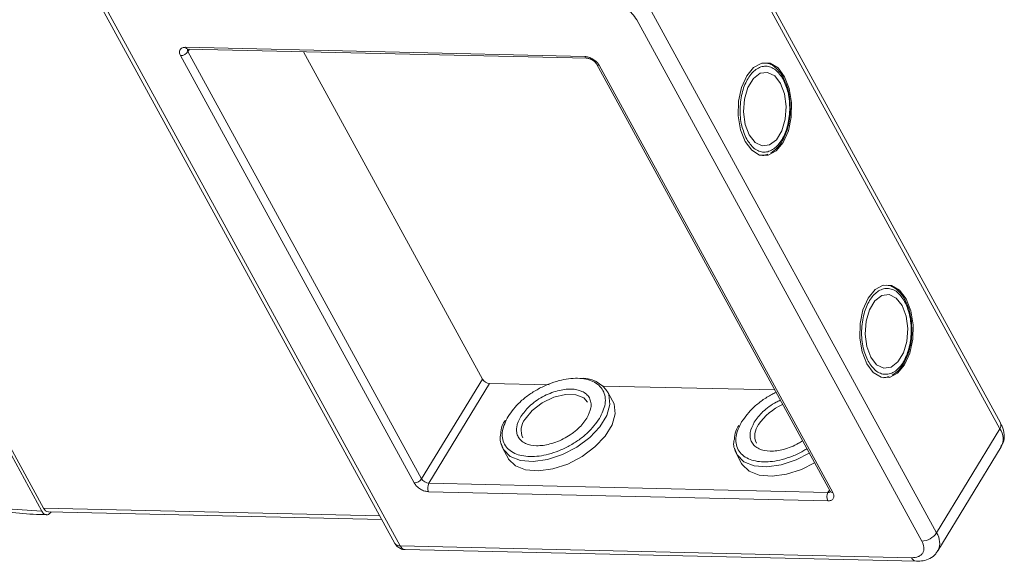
# Model space of a CAD drawing. Header units: millimetres. Extents: x 207 to 1682, y 260 to 1293.
# Tile 67 of 84: x 1186 to 1258, y 1136 to 1176. Entities that reach past the tile are written whole.
import ezdxf

# ---------------------------------------------------------------- set-up
doc = ezdxf.new("R2010")
doc.units = ezdxf.units.MM

msp = doc.modelspace()

# ---------------------------------------------------------------- linework, layer by layer
at = {"color": 7, "linetype": 'Continuous', "lineweight": 15}
for p, q in [((1257.926, 1145.912), (1236.888, 1184.365)), ((1236.834, 1183.926), (1257.872, 1145.473)), ((1187.175, 1139.409), (1164.758, 1180.383)), ((1164.889, 1180.598), (1187.306, 1139.623)), ((1190.809, 1178.008), (1213.226, 1137.033)), ((1191.208, 1177.816), (1213.625, 1136.841)), ((1231.074, 1175.656), (1252.112, 1137.203)), ((1253.203, 1137.8), (1232.166, 1176.254)), ((1197.788, 1173.619), (1227.239, 1172.943)), ((1198.07, 1173.484), (1197.961, 1173.304)), ((1197.965, 1173.486), (1227.415, 1172.81)), ((1214.659, 1141.486), (1197.415, 1173.005)), ((1215.204, 1141.785), (1197.961, 1173.304)), ((1206.479, 1173.291), (1219.686, 1149.15)), ((1228.103, 1172.392), (1245.347, 1140.873)), ((1228.302, 1172.296), (1245.546, 1140.777)), ((1242.017, 1171.131), (1241.939, 1171.3)), ((1240.462, 1165.648), (1240.349, 1165.635)), ((1240.494, 1165.665), (1240.744, 1165.747)), ((1250.984, 1154.741), (1250.906, 1154.91)), ((1215.204, 1141.785), (1219.686, 1149.15)), ((1215.736, 1141.461), (1220.218, 1148.827)), ((1220.218, 1148.827), (1224.607, 1148.726)), ((1249.429, 1149.258), (1249.316, 1149.245)), ((1249.461, 1149.275), (1249.711, 1149.357)), ((1228.614, 1148.634), (1241.259, 1148.344)), ((1229.3, 1147.551), (1228.921, 1148.245)), ((1257.872, 1145.473), (1253.203, 1137.8)), ((1221.201, 1144.021), (1221.58, 1143.328)), ((1253.304, 1136.478), (1257.972, 1144.15)), ((1238.44, 1143.626), (1238.82, 1142.932)), ((1245.187, 1140.786), (1215.736, 1141.461)), ((1245.172, 1140.163), (1215.722, 1140.839)), ((1245.296, 1140.965), (1245.187, 1140.786)), ((1212.12, 1139.054), (1187.306, 1139.623)), ((1187.659, 1139.358), (1212.263, 1138.793)), ((1251.365, 1135.975), (1213.625, 1136.841)), ((1213.978, 1136.575), (1251.718, 1135.709))]:
    msp.add_line(p, q, dxfattribs=at)
at = {"color": 7, "linetype": 'Continuous', "lineweight": 15, "flags": 128}
for points in [[(1241.992, 1171.452), (1241.505, 1172.095), (1240.923, 1172.44), (1240.304, 1172.454), (1239.706, 1172.136), (1239.191, 1171.517), (1238.806, 1170.657), (1238.591, 1169.64), (1238.567, 1168.567), (1238.735, 1167.541), (1239.079, 1166.664), (1239.566, 1166.022), (1240.148, 1165.677), (1240.768, 1165.662), (1241.365, 1165.98), (1241.881, 1166.6), (1242.265, 1167.46), (1242.48, 1168.476), (1242.505, 1169.55), (1242.336, 1170.575), (1241.992, 1171.452)], [(1241.693, 1170.961), (1241.258, 1171.515), (1240.735, 1171.772), (1240.189, 1171.702), (1239.684, 1171.313), (1239.282, 1170.652), (1239.031, 1169.799), (1238.961, 1168.857), (1239.082, 1167.939), (1239.378, 1167.156), (1239.813, 1166.602), (1240.336, 1166.345), (1240.883, 1166.415), (1241.387, 1166.803), (1241.789, 1167.464), (1242.04, 1168.317), (1242.11, 1169.26), (1241.989, 1170.178), (1241.693, 1170.961)], [(1250.959, 1155.062), (1250.472, 1155.705), (1249.89, 1156.05), (1249.27, 1156.064), (1248.673, 1155.746), (1248.157, 1155.127), (1247.773, 1154.267), (1247.558, 1153.25), (1247.533, 1152.177), (1247.701, 1151.151), (1248.046, 1150.275), (1248.533, 1149.632), (1249.115, 1149.287), (1249.734, 1149.272), (1250.331, 1149.59), (1250.847, 1150.21), (1251.232, 1151.07), (1251.447, 1152.086), (1251.471, 1153.16), (1251.303, 1154.185), (1250.959, 1155.062)], [(1250.66, 1154.571), (1250.225, 1155.125), (1249.702, 1155.382), (1249.155, 1155.312), (1248.651, 1154.923), (1248.248, 1154.262), (1247.998, 1153.409), (1247.928, 1152.467), (1248.049, 1151.549), (1248.345, 1150.766), (1248.78, 1150.212), (1249.303, 1149.955), (1249.849, 1150.025), (1250.354, 1150.413), (1250.756, 1151.074), (1251.007, 1151.927), (1251.077, 1152.87), (1250.956, 1153.788), (1250.66, 1154.571)], [(1228.975, 1148.136), (1229.025, 1148.006), (1229.099, 1147.28), (1228.873, 1146.469), (1228.365, 1145.634), (1227.611, 1144.835), (1226.668, 1144.132), (1225.606, 1143.578), (1224.504, 1143.214), (1223.443, 1143.066), (1222.502, 1143.145), (1221.75, 1143.446), (1221.245, 1143.946), (1221.045, 1144.452)], [(1222.834, 1146.184), (1223.364, 1146.832), (1224.099, 1147.395), (1224.95, 1147.806), (1225.814, 1148.016), (1226.588, 1147.998), (1227.177, 1147.755), (1227.454, 1147.442)], [(1221.58, 1143.328), (1221.624, 1143.253), (1222.13, 1142.753), (1222.881, 1142.452), (1223.822, 1142.372), (1224.883, 1142.52), (1225.986, 1142.885), (1227.048, 1143.439), (1227.99, 1144.141), (1228.744, 1144.94), (1229.253, 1145.776), (1229.478, 1146.587), (1229.405, 1147.313), (1229.3, 1147.551)], [(1243.812, 1143.678), (1242.846, 1143.183), (1241.743, 1142.818), (1240.682, 1142.67), (1239.741, 1142.749), (1238.99, 1143.05), (1238.484, 1143.551), (1238.285, 1144.056)], [(1238.82, 1142.932), (1238.863, 1142.857), (1239.369, 1142.357), (1240.121, 1142.056), (1241.062, 1141.977), (1242.123, 1142.125), (1243.225, 1142.489), (1244.191, 1142.984)]]:
    msp.add_lwpolyline(points, dxfattribs=at)
at = {"color": 7, "linetype": 'Continuous', "lineweight": 15}
for centre, radius, start, end in [((1197.989, 1173.702), 0.217, 202.38401, 263.66952), ((1198.16, 1173.434), 0.239, 166.96444, 213.12547), ((1197.399, 1173.681), 0.676, 271.29253, 326.07318), ((1227.435, 1173.02), 0.211, 201.41619, 264.73451), ((1228.28, 1172.506), 0.211, 212.59835, 275.95795), ((1220.264, 1149.501), 0.676, 211.28833, 266.07738), ((1227.057, 1146.962), 2.248, 31.46144, 94.78041), ((1243.506, 1143.484), 4.135, 113.66206, 146.11822), ((1223.845, 1145.37), 1.298, 141.16362, 204.84518), ((1257.518, 1145.739), 0.443, 323.05751, 22.98806), ((1241.085, 1144.974), 1.298, 141.16362, 204.84518), ((1256.847, 1144.73), 1.266, 332.73921, 35.93869), ((1214.643, 1142.162), 0.676, 271.29253, 326.07318), ((1215.782, 1142.136), 0.676, 211.28833, 266.07738), ((1216.329, 1141.136), 0.676, 151.28833, 206.07738), ((1245.78, 1140.461), 0.676, 151.28833, 206.07738), ((1245.211, 1141.023), 0.239, 264.24648, 310.36926), ((1245.529, 1140.998), 0.221, 214.37766, 274.3082), ((1187.699, 1139.778), 0.422, 201.42703, 264.62651), ((1252.081, 1138.555), 1.353, 271.29253, 326.07318), ((1252.102, 1137.05), 1.333, 335.01474, 34.24778), ((1213.588, 1137.275), 0.436, 213.84386, 274.84199), ((1214.026, 1137.007), 0.434, 202.38401, 263.66952), ((1251.772, 1136.149), 0.443, 203.06997, 262.89888)]:
    msp.add_arc(centre, radius, start, end, dxfattribs=at)
for points, knots in [([(1187.175, 1139.409), (1186.21, 1139.46), (1184.25, 1139.564), (1181.092, 1140.122), (1178.042, 1140.927), (1175.179, 1141.921), (1172.549, 1143.021), (1169.936, 1144.304), (1166.517, 1146.247), (1163.289, 1148.486), (1160.367, 1150.932), (1158.17, 1153.018), (1156.047, 1155.357), (1154.12, 1157.905), (1152.564, 1160.433), (1151.358, 1162.953), (1150.511, 1165.476), (1150.096, 1167.776), (1150.038, 1169.813), (1150.252, 1171.588), (1150.734, 1173.254), (1151.741, 1175.298), (1153.265, 1177.021), (1155.24, 1178.365), (1157.075, 1179.251), (1159.311, 1179.935), (1161.931, 1180.36), (1163.825, 1180.376), (1164.758, 1180.383)], [0, 0, 0, 0, 0.038823, 0.07885, 0.119997, 0.152169, 0.184336, 0.217193, 0.250044, 0.315664, 0.347836, 0.380003, 0.421155, 0.461181, 0.5, 0.538824, 0.57885, 0.619997, 0.652169, 0.684336, 0.717193, 0.750044, 0.815664, 0.847836, 0.880003, 0.921155, 0.961179, 1, 1, 1, 1]), ([(1228.948, 1176.95), (1229.138, 1176.929), (1229.431, 1176.897), (1229.852, 1176.732), (1230.169, 1176.564), (1230.465, 1176.359), (1230.804, 1176.061), (1230.968, 1175.815), (1231.074, 1175.656)], [0, 0, 0, 0, 0.239443, 0.369807, 0.5, 0.630364, 0.760557, 1, 1, 1, 1]), ([(1197.415, 1173.005), (1197.381, 1173.084), (1197.329, 1173.206), (1197.338, 1173.351), (1197.376, 1173.449), (1197.446, 1173.528), (1197.57, 1173.603), (1197.702, 1173.613), (1197.788, 1173.619)], [0, 0, 0, 0, 0.239443, 0.36955, 0.5, 0.630107, 0.760557, 1, 1, 1, 1]), ([(1197.902, 1173.48), (1197.903, 1173.481), (1197.905, 1173.483), (1197.945, 1173.485), (1197.965, 1173.486)], [0, 0, 0, 0, 0.488825, 1, 1, 1, 1]), ([(1227.239, 1172.943), (1227.334, 1172.933), (1227.48, 1172.917), (1227.691, 1172.834), (1227.849, 1172.75), (1227.997, 1172.648), (1228.167, 1172.499), (1228.249, 1172.376), (1228.302, 1172.296)], [0, 0, 0, 0, 0.239443, 0.36955, 0.5, 0.630107, 0.760557, 1, 1, 1, 1]), ([(1227.416, 1172.81), (1227.416, 1172.81), (1227.434, 1172.811), (1227.494, 1172.804), (1227.584, 1172.781), (1227.689, 1172.743), (1227.763, 1172.702), (1227.806, 1172.678)], [0, 0, 0, 0, 0.005502, 0.267632, 0.473873, 0.70006, 1, 1, 1, 1]), ([(1227.806, 1172.678), (1227.858, 1172.643), (1227.93, 1172.594), (1228.012, 1172.515), (1228.064, 1172.455), (1228.095, 1172.408), (1228.102, 1172.393), (1228.102, 1172.392)], [0, 0, 0, 0, 0.385706, 0.535653, 0.767322, 0.990927, 1, 1, 1, 1]), ([(1239.191, 1166.849), (1239.053, 1167.164), (1238.84, 1167.65), (1238.718, 1168.454), (1238.694, 1169.1), (1238.747, 1169.747), (1238.91, 1170.536), (1239.264, 1171.383), (1239.771, 1171.95), (1240.234, 1172.191), (1240.609, 1172.247), (1240.98, 1172.172), (1241.437, 1171.918), (1241.706, 1171.524), (1241.88, 1171.268)], [0, 0, 0, 0, 0.119721, 0.184837, 0.25, 0.315115, 0.380279, 0.5, 0.619721, 0.684837, 0.75, 0.815115, 0.880279, 1, 1, 1, 1]), ([(1241.939, 1171.3), (1241.92, 1171.344), (1241.821, 1171.566), (1241.578, 1171.891), (1241.204, 1172.239), (1240.849, 1172.444), (1240.621, 1172.453), (1240.553, 1172.456)], [0, 0, 0, 0, 0.063726, 0.326043, 0.596808, 0.881417, 1, 1, 1, 1]), ([(1241.88, 1171.268), (1242.018, 1170.953), (1242.231, 1170.467), (1242.353, 1169.662), (1242.377, 1169.016), (1242.324, 1168.37), (1242.161, 1167.581), (1241.807, 1166.734), (1241.3, 1166.167), (1240.837, 1165.926), (1240.462, 1165.869), (1240.091, 1165.944), (1239.634, 1166.198), (1239.365, 1166.593), (1239.191, 1166.849)], [0, 0, 0, 0, 0.119721, 0.184837, 0.25, 0.315115, 0.380279, 0.5, 0.619721, 0.684837, 0.75, 0.815115, 0.880279, 1, 1, 1, 1]), ([(1242.413, 1169.015), (1242.405, 1169.345), (1242.394, 1169.806), (1242.268, 1170.438), (1242.162, 1170.831), (1242.05, 1171.064), (1242.017, 1171.131)], [0, 0, 0, 0, 0.432034, 0.604386, 0.884605, 1, 1, 1, 1]), ([(1240.972, 1165.823), (1241.128, 1165.931), (1241.453, 1166.156), (1241.821, 1166.675), (1242.08, 1167.225), (1242.251, 1167.762), (1242.374, 1168.346), (1242.399, 1168.78), (1242.413, 1169.015)], [0, 0, 0, 0, 0.191308, 0.39709, 0.559843, 0.686792, 0.830349, 1, 1, 1, 1]), ([(1250.906, 1154.91), (1250.887, 1154.954), (1250.788, 1155.176), (1250.545, 1155.501), (1250.171, 1155.849), (1249.816, 1156.054), (1249.587, 1156.063), (1249.52, 1156.066)], [0, 0, 0, 0, 0.063726, 0.326043, 0.596808, 0.881417, 1, 1, 1, 1]), ([(1248.158, 1150.459), (1248.02, 1150.774), (1247.807, 1151.26), (1247.685, 1152.064), (1247.661, 1152.71), (1247.714, 1153.357), (1247.877, 1154.146), (1248.231, 1154.993), (1248.737, 1155.56), (1249.2, 1155.801), (1249.576, 1155.857), (1249.947, 1155.782), (1250.404, 1155.529), (1250.673, 1155.134), (1250.847, 1154.878)], [0, 0, 0, 0, 0.119721, 0.184837, 0.25, 0.315115, 0.380279, 0.5, 0.619721, 0.684837, 0.75, 0.815115, 0.880279, 1, 1, 1, 1]), ([(1250.847, 1154.878), (1250.985, 1154.563), (1251.198, 1154.077), (1251.32, 1153.272), (1251.344, 1152.626), (1251.291, 1151.98), (1251.128, 1151.191), (1250.774, 1150.344), (1250.267, 1149.777), (1249.804, 1149.536), (1249.429, 1149.479), (1249.058, 1149.554), (1248.601, 1149.808), (1248.332, 1150.203), (1248.158, 1150.459)], [0, 0, 0, 0, 0.119721, 0.184837, 0.25, 0.315115, 0.380279, 0.5, 0.619721, 0.684837, 0.75, 0.815115, 0.880279, 1, 1, 1, 1]), ([(1251.379, 1152.625), (1251.372, 1152.955), (1251.361, 1153.416), (1251.235, 1154.048), (1251.129, 1154.442), (1251.017, 1154.674), (1250.984, 1154.741)], [0, 0, 0, 0, 0.432034, 0.604386, 0.884605, 1, 1, 1, 1]), ([(1249.939, 1149.433), (1250.095, 1149.541), (1250.419, 1149.766), (1250.788, 1150.285), (1251.047, 1150.835), (1251.218, 1151.373), (1251.341, 1151.956), (1251.366, 1152.39), (1251.379, 1152.625)], [0, 0, 0, 0, 0.191308, 0.39709, 0.559843, 0.686792, 0.830349, 1, 1, 1, 1]), ([(1221.581, 1146.4), (1221.847, 1146.761), (1222.256, 1147.318), (1223.086, 1147.98), (1223.803, 1148.432), (1224.571, 1148.794), (1225.57, 1149.125), (1226.755, 1149.277), (1227.726, 1149.075), (1228.299, 1148.709), (1228.612, 1148.321), (1228.767, 1147.85), (1228.779, 1147.168), (1228.509, 1146.609), (1228.333, 1146.245)], [0, 0, 0, 0, 0.119728, 0.18418, 0.25, 0.31582, 0.380272, 0.5, 0.619728, 0.68418, 0.75, 0.81582, 0.880272, 1, 1, 1, 1]), ([(1227.4, 1146.266), (1227.526, 1146.529), (1227.722, 1146.936), (1227.714, 1147.429), (1227.6, 1147.768), (1227.377, 1148.048), (1226.961, 1148.313), (1226.258, 1148.46), (1225.398, 1148.349), (1224.676, 1148.11), (1224.122, 1147.848), (1223.605, 1147.523), (1223.005, 1147.044), (1222.708, 1146.64), (1222.515, 1146.378)], [0, 0, 0, 0, 0.119721, 0.184886, 0.25, 0.315164, 0.380279, 0.5, 0.619721, 0.684886, 0.75, 0.815164, 0.880279, 1, 1, 1, 1]), ([(1238.821, 1146.004), (1239.086, 1146.367), (1239.495, 1146.924), (1240.327, 1147.581), (1240.894, 1147.956), (1241.254, 1148.119), (1241.357, 1148.166)], [0, 0, 0, 0, 0.433428, 0.66675, 0.905024, 1, 1, 1, 1]), ([(1241.674, 1147.587), (1241.571, 1147.54), (1241.283, 1147.41), (1240.845, 1147.126), (1240.244, 1146.649), (1239.947, 1146.245), (1239.755, 1145.983)], [0, 0, 0, 0, 0.126659, 0.354302, 0.581769, 1, 1, 1, 1]), ([(1221.37, 1146.128), (1221.29, 1145.99), (1221.09, 1145.643), (1221.061, 1145.314), (1221.044, 1145.116)], [0, 0, 0, 0, 0.401017, 1, 1, 1, 1]), ([(1228.333, 1146.245), (1228.068, 1145.883), (1227.658, 1145.326), (1226.829, 1144.664), (1226.112, 1144.213), (1225.343, 1143.85), (1224.345, 1143.52), (1223.16, 1143.368), (1222.189, 1143.569), (1221.615, 1143.936), (1221.302, 1144.323), (1221.148, 1144.794), (1221.135, 1145.476), (1221.406, 1146.036), (1221.581, 1146.4)], [0, 0, 0, 0, 0.119728, 0.18418, 0.25, 0.31582, 0.380272, 0.5, 0.619728, 0.68418, 0.75, 0.81582, 0.880272, 1, 1, 1, 1]), ([(1222.515, 1146.378), (1222.388, 1146.115), (1222.192, 1145.709), (1222.2, 1145.215), (1222.314, 1144.876), (1222.538, 1144.596), (1222.954, 1144.331), (1223.657, 1144.185), (1224.517, 1144.296), (1225.239, 1144.534), (1225.793, 1144.797), (1226.31, 1145.121), (1226.91, 1145.6), (1227.207, 1146.004), (1227.4, 1146.266)], [0, 0, 0, 0, 0.119721, 0.184886, 0.25, 0.315164, 0.380279, 0.5, 0.619721, 0.684886, 0.75, 0.815164, 0.880279, 1, 1, 1, 1]), ([(1243.629, 1144.012), (1243.535, 1143.95), (1243.203, 1143.735), (1242.58, 1143.458), (1241.586, 1143.123), (1240.399, 1142.973), (1239.429, 1143.174), (1238.855, 1143.54), (1238.542, 1143.927), (1238.387, 1144.399), (1238.375, 1145.08), (1238.645, 1145.64), (1238.821, 1146.004)], [0, 0, 0, 0, 0.033799, 0.118592, 0.201624, 0.355866, 0.510108, 0.59314, 0.677933, 0.762726, 0.845758, 1, 1, 1, 1]), ([(1239.755, 1145.983), (1239.628, 1145.719), (1239.432, 1145.313), (1239.44, 1144.82), (1239.554, 1144.481), (1239.777, 1144.2), (1240.193, 1143.936), (1240.896, 1143.789), (1241.757, 1143.899), (1242.477, 1144.14), (1242.954, 1144.357), (1243.218, 1144.529), (1243.313, 1144.591)], [0, 0, 0, 0, 0.152268, 0.235147, 0.317962, 0.400841, 0.483657, 0.635924, 0.788192, 0.871071, 0.953886, 1, 1, 1, 1]), ([(1257.953, 1144.178), (1258.014, 1144.27), (1258.187, 1144.534), (1258.212, 1145.07), (1258.113, 1145.561), (1257.96, 1145.827), (1257.912, 1145.909)], [0, 0, 0, 0, 0.179646, 0.517827, 0.85097, 1, 1, 1, 1]), ([(1167.299, 1145.651), (1168.147, 1145.154), (1169.336, 1144.456), (1171.136, 1143.532), (1172.68, 1142.795), (1174.534, 1142.004), (1176.483, 1141.27), (1178.516, 1140.614), (1180.593, 1140.06), (1182.685, 1139.621), (1184.761, 1139.321), (1186.382, 1139.165), (1187.279, 1139.161), (1187.52, 1139.16)], [0, 0, 0, 0, 0.1287816, 0.1805843, 0.2663985, 0.355065, 0.4497361, 0.548024, 0.6489718, 0.7518293, 0.8560851, 0.9613879, 1, 1, 1, 1]), ([(1221.044, 1145.116), (1221.024, 1145.029), (1220.93, 1144.619), (1221.081, 1144.285), (1221.201, 1144.021)], [0, 0, 0, 0, 0.212887, 1, 1, 1, 1]), ([(1238.609, 1145.733), (1238.529, 1145.594), (1238.329, 1145.248), (1238.3, 1144.918), (1238.283, 1144.721)], [0, 0, 0, 0, 0.401017, 1, 1, 1, 1]), ([(1238.283, 1144.721), (1238.263, 1144.633), (1238.169, 1144.223), (1238.321, 1143.889), (1238.44, 1143.626)], [0, 0, 0, 0, 0.212887, 1, 1, 1, 1]), ([(1215.722, 1140.839), (1215.627, 1140.85), (1215.48, 1140.866), (1215.27, 1140.948), (1215.111, 1141.032), (1214.963, 1141.135), (1214.794, 1141.284), (1214.712, 1141.407), (1214.659, 1141.486)], [0, 0, 0, 0, 0.239443, 0.3695502, 0.4999998, 0.6301073, 0.760557, 1, 1, 1, 1]), ([(1245.546, 1140.777), (1245.58, 1140.698), (1245.632, 1140.576), (1245.623, 1140.431), (1245.585, 1140.333), (1245.515, 1140.254), (1245.391, 1140.18), (1245.258, 1140.17), (1245.172, 1140.163)], [0, 0, 0, 0, 0.239443, 0.36955, 0.5, 0.630107, 0.760557, 1, 1, 1, 1]), ([(1245.346, 1140.873), (1245.354, 1140.858), (1245.369, 1140.827), (1245.371, 1140.809), (1245.371, 1140.813), (1245.371, 1140.813)], [0, 0, 0, 0, 0.437848, 0.899625, 1, 1, 1, 1]), ([(1187.86, 1139.353), (1187.825, 1139.306), (1187.744, 1139.198), (1187.585, 1139.131), (1187.413, 1139.152), (1187.271, 1139.256), (1187.202, 1139.365), (1187.175, 1139.409)], [0, 0, 0, 0, 0.17322, 0.399252, 0.625285, 0.851317, 1, 1, 1, 1]), ([(1252.112, 1137.203), (1252.179, 1137.045), (1252.283, 1136.801), (1252.265, 1136.511), (1252.189, 1136.315), (1252.05, 1136.157), (1251.801, 1136.008), (1251.536, 1135.988), (1251.365, 1135.975)], [0, 0, 0, 0, 0.239443, 0.369807, 0.5, 0.630364, 0.760557, 1, 1, 1, 1]), ([(1213.228, 1137.034), (1213.233, 1137.023), (1213.276, 1136.934), (1213.41, 1136.783), (1213.653, 1136.633), (1213.862, 1136.561), (1213.972, 1136.578), (1213.978, 1136.579)], [0, 0, 0, 0, 0.038505, 0.323132, 0.637905, 0.979005, 1, 1, 1, 1]), ([(1251.718, 1135.711), (1251.884, 1135.716), (1252.235, 1135.726), (1252.726, 1135.908), (1253.119, 1136.173), (1253.243, 1136.422), (1253.285, 1136.506)], [0, 0, 0, 0, 0.261134, 0.549314, 0.849586, 1, 1, 1, 1])]:
    msp.add_open_spline(points, degree=3, knots=knots, dxfattribs=at)

doc.saveas('drawing.dxf')
